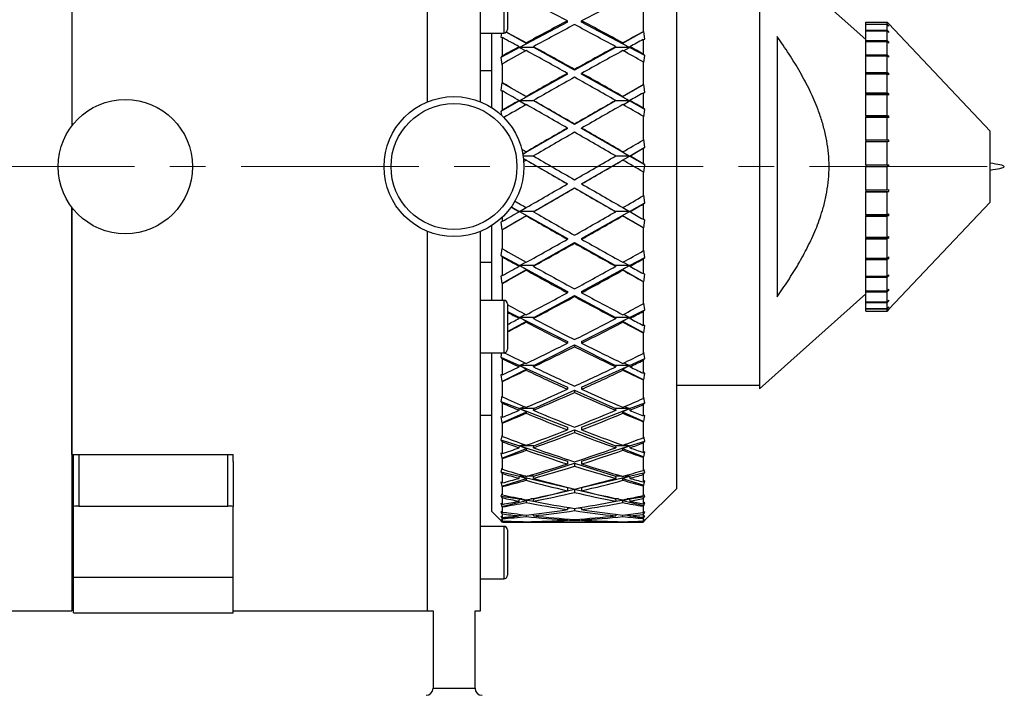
# Model space of a CAD drawing. Header units: inches. Extents: x 1.4 to 20.3, y 0.5 to 16.7.
# Tile 16 of 17: x 17.6 to 20.3, y 7.2 to 9.1. Entities that reach past the tile are written whole.
import ezdxf

# ---------------------------------------------------------------- set-up
doc = ezdxf.new("R2010")
doc.units = ezdxf.units.IN
doc.header["$MEASUREMENT"] = 0
doc.linetypes.add('CENTERX2', pattern=[0.8, 0.5, -0.1, 0.1, -0.1])

msp = doc.modelspace()

# ---------------------------------------------------------------- linework, layer by layer
at = {"color": 7, "linetype": 'Continuous', "lineweight": 25}
for p, q in [((17.7151, 9.9451), (17.7151, 8.81)), ((18.7151, 8.8771), (18.7151, 9.9451)), ((18.8651, 8.8771), (18.8651, 9.9451)), ((19.4161, 9.6013), (19.4161, 7.7888)), ((19.9493, 9.0526), (19.6493, 9.3199)), ((19.6493, 9.3199), (19.6493, 8.0703)), ((18.9305, 9.2182), (18.9305, 9.071)), ((18.9403, 9.2084), (18.9403, 9.0808)), ((19.3224, 9.1357), (19.3224, 9.0742)), ((19.1093, 9.1011), (18.9743, 9.0301)), ((19.1093, 9.1011), (19.1093, 9.1052)), ((19.1493, 9.1011), (19.1493, 9.1052)), ((19.2842, 9.0301), (19.1493, 9.1011)), ((19.9493, 9.1016), (20.0093, 9.1016)), ((19.9493, 9.0962), (19.9493, 9.1016)), ((19.9493, 9.0962), (20.0093, 9.0962)), ((19.9493, 9.0954), (19.9493, 9.0962)), ((19.9493, 9.0954), (20.0093, 9.0954)), ((19.9493, 9.0787), (19.9493, 9.0954)), ((20.0093, 9.0962), (20.0093, 9.1016)), ((20.014, 9.0966), (20.0093, 9.1016)), ((20.0093, 9.0962), (20.014, 9.0913)), ((20.0093, 9.0787), (20.0093, 9.0954)), ((20.014, 9.0905), (20.0093, 9.0954)), ((20.014, 9.0913), (20.0132, 9.0913)), ((20.2993, 8.7951), (20.014, 9.0966)), ((20.014, 9.0905), (20.014, 9.0913)), ((18.8651, 9.071), (18.9305, 9.071)), ((18.8961, 8.8609), (18.8961, 9.071)), ((18.9235, 9.071), (18.922, 9.0592)), ((18.9942, 9.0413), (18.9368, 9.0732)), ((19.3246, 9.0748), (19.2643, 9.0413)), ((19.3246, 9.0748), (19.3224, 9.0742)), ((19.3271, 9.0539), (19.3246, 9.0748)), ((19.6993, 9.0614), (19.6993, 8.3288)), ((19.9493, 9.0787), (20.0093, 9.0787)), ((19.9493, 9.0771), (19.9493, 9.0787)), ((19.9493, 9.0771), (20.0093, 9.0771)), ((19.9493, 9.0496), (19.9493, 9.0771)), ((20.0093, 9.0787), (20.014, 9.0741)), ((20.0093, 9.0496), (20.0093, 9.0771)), ((20.014, 9.0724), (20.0093, 9.0771)), ((20.014, 9.0741), (20.0123, 9.0741)), ((20.014, 9.0724), (20.014, 9.0741)), ((18.922, 9.0592), (18.9261, 9.058)), ((18.9261, 9.058), (18.9261, 9.0065)), ((18.9734, 9.0324), (18.9743, 9.0301)), ((18.9743, 9.0301), (18.9942, 9.0413)), ((18.9942, 9.0413), (18.9934, 9.0433)), ((19.0134, 9.0324), (19.0143, 9.0301)), ((19.2442, 9.0301), (19.2452, 9.0324)), ((19.2652, 9.0433), (19.2643, 9.0413)), ((19.2643, 9.0413), (19.2842, 9.0301)), ((19.2842, 9.0301), (19.2852, 9.0324)), ((19.3224, 9.0526), (19.3271, 9.0539)), ((19.3224, 9.0526), (19.3224, 9.012)), ((19.9493, 9.0496), (20.0093, 9.0496)), ((19.9493, 9.0471), (19.9493, 9.0496)), ((19.9493, 9.0471), (20.0093, 9.0471)), ((19.9493, 9.0097), (19.9493, 9.0471)), ((20.0093, 9.0496), (20.014, 9.0453)), ((20.0093, 9.0097), (20.0093, 9.0471)), ((20.014, 9.0428), (20.0093, 9.0471)), ((20.014, 9.0453), (20.0113, 9.0453)), ((20.014, 9.0428), (20.014, 9.0453)), ((18.9743, 9.0301), (18.922, 9.0025)), ((18.9261, 9.0065), (18.922, 9.0025)), ((19.0143, 9.0301), (18.9743, 9.0301)), ((18.9743, 9.0301), (18.9919, 9.0207)), ((19.1293, 8.966), (19.0143, 9.0301)), ((19.2442, 9.0301), (19.1293, 8.966)), ((19.2842, 9.0301), (19.2442, 9.0301)), ((19.2666, 9.0207), (19.2842, 9.0301)), ((19.3271, 9.0075), (19.2842, 9.0301)), ((19.3271, 9.0075), (19.3224, 9.012)), ((19.3246, 8.9877), (19.3271, 9.0075)), ((19.9493, 9.0097), (20.0093, 9.0097)), ((19.9493, 9.0065), (19.9493, 9.0097)), ((19.9493, 9.0065), (20.0093, 9.0065)), ((19.9493, 8.9602), (19.9493, 9.0065)), ((20.0093, 9.0097), (20.014, 9.0059)), ((20.0093, 8.9602), (20.0093, 9.0065)), ((20.014, 9.0026), (20.0093, 9.0065)), ((20.014, 9.0059), (20.01, 9.0059)), ((20.014, 9.0026), (20.014, 9.0059)), ((18.922, 9.0025), (18.9246, 8.9828)), ((18.9246, 8.9828), (18.9261, 8.9843)), ((18.9261, 8.9843), (18.9261, 8.9305)), ((19.3224, 8.9899), (19.3224, 8.9248)), ((19.3224, 8.9899), (19.3246, 8.9877)), ((18.8961, 8.9643), (18.8651, 8.9643)), ((19.1093, 8.9549), (18.9743, 8.8797)), ((19.1093, 8.9549), (19.1093, 8.9575)), ((19.1293, 8.966), (19.1293, 8.9686)), ((19.1493, 8.9549), (19.1493, 8.9575)), ((19.2842, 8.8797), (19.1493, 8.9549)), ((19.9493, 8.9602), (20.0093, 8.9602)), ((19.9493, 8.957), (19.9493, 8.9602)), ((20.014, 8.957), (19.9493, 8.957)), ((19.9493, 8.957), (19.9493, 8.9564)), ((19.9493, 8.9564), (20.0093, 8.9564)), ((19.9493, 8.9026), (19.9493, 8.9564)), ((20.0093, 8.9602), (20.014, 8.957)), ((20.0093, 8.9026), (20.0093, 8.9564)), ((20.014, 8.9532), (20.0093, 8.9564)), ((20.014, 8.9532), (20.014, 8.957)), ((18.9246, 8.9312), (18.922, 8.9097)), ((18.9261, 8.9305), (18.9246, 8.9312)), ((18.9942, 8.8912), (18.9246, 8.9312)), ((19.3246, 8.9258), (19.2643, 8.8912)), ((19.3246, 8.9258), (19.3224, 8.9248)), ((19.3271, 8.9043), (19.3246, 8.9258)), ((18.922, 8.9097), (18.9261, 8.9078)), ((18.9261, 8.9078), (18.9261, 8.854)), ((19.3224, 8.9021), (19.3271, 8.9043)), ((19.3224, 8.9021), (19.3224, 8.8597)), ((19.9493, 8.9026), (20.0093, 8.9026)), ((19.9493, 8.9002), (19.9493, 8.9026)), ((20.014, 8.9002), (19.9493, 8.9002)), ((19.9493, 8.9002), (19.9493, 8.8983)), ((19.9493, 8.8983), (20.0093, 8.8983)), ((19.9493, 8.8388), (19.9493, 8.8983)), ((20.0093, 8.9026), (20.014, 8.9002)), ((20.0093, 8.8388), (20.0093, 8.8983)), ((20.014, 8.8958), (20.0093, 8.8983)), ((20.014, 8.8958), (20.014, 8.9002)), ((18.9743, 8.8797), (18.922, 8.8506)), ((18.9734, 8.881), (18.9743, 8.8797)), ((18.9743, 8.8797), (18.9942, 8.8912)), ((19.0143, 8.8797), (18.9743, 8.8797)), ((18.9743, 8.8797), (18.9928, 8.8693)), ((18.9942, 8.8912), (18.9934, 8.8923)), ((19.0134, 8.881), (19.0143, 8.8797)), ((19.1293, 8.8137), (19.0143, 8.8797)), ((19.2442, 8.8797), (19.1293, 8.8137)), ((19.2442, 8.8797), (19.2452, 8.881)), ((19.2842, 8.8797), (19.2442, 8.8797)), ((19.2652, 8.8923), (19.2643, 8.8912)), ((19.2643, 8.8912), (19.2842, 8.8797)), ((19.2657, 8.8693), (19.2842, 8.8797)), ((19.2842, 8.8797), (19.2852, 8.881)), ((19.3271, 8.8558), (19.2842, 8.8797)), ((18.9261, 8.854), (18.922, 8.8506)), ((18.922, 8.8506), (18.9235, 8.8389)), ((19.3271, 8.8558), (19.3224, 8.8597)), ((19.3246, 8.8349), (19.3271, 8.8558)), ((19.9493, 8.8388), (20.0093, 8.8388)), ((19.9493, 8.8371), (19.9493, 8.8388)), ((20.0093, 8.8388), (20.014, 8.8371)), ((19.1293, 8.8137), (19.1293, 8.8148)), ((19.3224, 8.8368), (19.3224, 8.7697)), ((19.3224, 8.8368), (19.3246, 8.8349)), ((20.014, 8.8371), (19.9493, 8.8371)), ((19.9493, 8.8371), (19.9493, 8.8341)), ((19.9493, 8.8341), (20.0093, 8.8341)), ((19.9493, 8.7706), (19.9493, 8.8341)), ((20.014, 8.8324), (20.0093, 8.8341)), ((20.0093, 8.7706), (20.0093, 8.8341)), ((20.014, 8.8324), (20.014, 8.8371)), ((19.1093, 8.8022), (18.9838, 8.7302)), ((19.1093, 8.8022), (19.1093, 8.8033)), ((19.1493, 8.8022), (19.1493, 8.8033)), ((19.2842, 8.7248), (19.1493, 8.8022)), ((20.2993, 8.5951), (20.2993, 8.7951)), ((19.3246, 8.7711), (19.3224, 8.7697)), ((19.3271, 8.7495), (19.3246, 8.7711)), ((19.9493, 8.7706), (20.0093, 8.7706)), ((19.9493, 8.7697), (19.9493, 8.7706)), ((20.014, 8.7697), (19.9493, 8.7697)), ((19.9493, 8.7697), (19.9493, 8.7657)), ((19.9493, 8.7657), (20.0093, 8.7657)), ((19.9493, 8.7001), (19.9493, 8.7657)), ((20.0093, 8.7706), (20.014, 8.7697)), ((20.0093, 8.7001), (20.0093, 8.7657)), ((20.014, 8.7648), (20.0093, 8.7657)), ((20.014, 8.7648), (20.014, 8.7697)), ((18.9838, 8.7303), (18.9942, 8.7364)), ((18.9942, 8.7364), (18.9934, 8.7366)), ((19.2652, 8.7366), (19.2643, 8.7364)), ((19.2643, 8.7364), (19.2842, 8.7248)), ((19.2842, 8.7248), (19.3271, 8.7495)), ((19.3224, 8.7465), (19.3271, 8.7495)), ((19.3224, 8.7465), (19.3224, 8.7034)), ((19.0137, 8.7248), (18.9847, 8.7248)), ((18.9856, 8.7183), (19.1093, 8.6469)), ((18.9856, 8.7182), (18.9942, 8.7132)), ((18.9942, 8.7132), (18.9934, 8.7134)), ((19.1493, 8.6469), (19.2842, 8.7248)), ((19.2842, 8.7248), (19.2448, 8.7248)), ((19.2643, 8.7132), (19.2842, 8.7248)), ((19.2652, 8.7134), (19.2643, 8.7132)), ((19.2842, 8.7248), (19.2852, 8.725)), ((19.3271, 8.7002), (19.2842, 8.7248)), ((19.3271, 8.7002), (19.3224, 8.7034)), ((19.3246, 8.6786), (19.3271, 8.7002)), ((19.9493, 8.7001), (20.0093, 8.7001)), ((19.9493, 8.7001), (19.9493, 8.6951)), ((20.0093, 8.7001), (20.014, 8.7001)), ((19.3224, 8.6802), (19.3224, 8.6128)), ((19.3224, 8.6802), (19.3246, 8.6786)), ((19.9493, 8.6294), (19.9493, 8.6951)), ((19.9493, 8.6951), (20.0093, 8.6951)), ((20.0093, 8.6294), (20.0093, 8.6951)), ((20.014, 8.6951), (20.0093, 8.6951)), ((19.1093, 8.6469), (19.1093, 8.6465)), ((19.1493, 8.6469), (19.1493, 8.6465)), ((19.0143, 8.5691), (19.1293, 8.6354)), ((19.1293, 8.6354), (19.2442, 8.5691)), ((19.1293, 8.6354), (19.1293, 8.6349)), ((19.9493, 8.6294), (20.0093, 8.6294)), ((19.9493, 8.6294), (19.9493, 8.6254)), ((19.9493, 8.6254), (20.014, 8.6254)), ((19.9493, 8.6245), (19.9493, 8.6254)), ((19.9493, 8.6245), (20.0093, 8.6245)), ((19.9493, 8.5608), (19.9493, 8.6245)), ((20.0093, 8.6294), (20.014, 8.6303)), ((20.014, 8.6254), (20.0093, 8.6245)), ((20.0093, 8.5608), (20.0093, 8.6245)), ((20.014, 8.6254), (20.014, 8.6303)), ((19.2842, 8.5691), (19.3271, 8.5934)), ((19.3246, 8.6146), (19.3224, 8.6128)), ((19.3224, 8.5897), (19.3271, 8.5934)), ((19.3224, 8.5897), (19.3224, 8.5469)), ((19.3271, 8.5934), (19.3246, 8.6146)), ((20.014, 8.2936), (20.2993, 8.5951)), ((17.7151, 8.5801), (17.7151, 7.4451)), ((17.7151, 7.885), (17.7151, 8.5801)), ((18.9514, 8.5821), (18.9743, 8.5691)), ((18.9734, 8.5682), (18.9743, 8.5691)), ((18.9743, 8.5691), (18.9931, 8.5799)), ((19.0143, 8.5691), (18.9743, 8.5691)), ((18.9743, 8.5691), (18.9942, 8.5575)), ((18.9743, 8.5691), (19.1093, 8.4929)), ((19.0134, 8.5682), (19.0143, 8.5691)), ((19.1493, 8.4929), (19.2842, 8.5691)), ((19.2842, 8.5691), (19.2442, 8.5691)), ((19.2442, 8.5691), (19.2452, 8.5682)), ((19.2643, 8.5575), (19.2842, 8.5691)), ((19.2654, 8.5799), (19.2842, 8.5691)), ((19.2842, 8.5691), (19.2852, 8.5682)), ((20.0093, 8.5608), (20.014, 8.5625)), ((20.014, 8.5578), (20.014, 8.5625)), ((18.9261, 8.5411), (18.922, 8.539)), ((18.922, 8.539), (18.9246, 8.5174)), ((18.9246, 8.5174), (18.9942, 8.5575)), ((18.9261, 8.5528), (18.9261, 8.5411)), ((18.9942, 8.5575), (18.9934, 8.5568)), ((19.2652, 8.5568), (19.2643, 8.5575)), ((19.2643, 8.5575), (19.3246, 8.5228)), ((19.3271, 8.5444), (19.3224, 8.5469)), ((19.3246, 8.5228), (19.3271, 8.5444)), ((19.9493, 8.5608), (20.0093, 8.5608)), ((19.9493, 8.5608), (19.9493, 8.5578)), ((19.9493, 8.5578), (20.014, 8.5578)), ((19.9493, 8.556), (19.9493, 8.5578)), ((19.9493, 8.556), (20.0093, 8.556)), ((19.9493, 8.4962), (19.9493, 8.556)), ((20.014, 8.5578), (20.0093, 8.556)), ((20.0093, 8.4962), (20.0093, 8.556)), ((18.7151, 7.4451), (18.7151, 8.5131)), ((18.8651, 7.4451), (18.8651, 8.5131)), ((18.8961, 8.3187), (18.8961, 8.5292)), ((18.9246, 8.5174), (18.9261, 8.5182)), ((18.9261, 8.5182), (18.9261, 8.4636)), ((19.3224, 8.5239), (19.3224, 8.4579)), ((19.3224, 8.5239), (19.3246, 8.5228)), ((19.0143, 8.4166), (19.1293, 8.4816)), ((19.1093, 8.4929), (19.1093, 8.4908)), ((19.1293, 8.4816), (19.2442, 8.4166)), ((19.1293, 8.4816), (19.1293, 8.4795)), ((19.1493, 8.4929), (19.1493, 8.4908)), ((19.9493, 8.4962), (20.0093, 8.4962)), ((19.9493, 8.4962), (19.9493, 8.4943)), ((19.9493, 8.4943), (20.014, 8.4943)), ((19.9493, 8.4918), (19.9493, 8.4943)), ((19.9493, 8.4918), (20.0093, 8.4918)), ((19.9493, 8.4376), (19.9493, 8.4918)), ((20.0093, 8.4962), (20.014, 8.4987)), ((20.014, 8.4943), (20.0093, 8.4918)), ((20.0093, 8.4376), (20.0093, 8.4918)), ((20.014, 8.4943), (20.014, 8.4987)), ((18.9246, 8.465), (18.922, 8.4448)), ((18.9261, 8.4636), (18.9246, 8.465)), ((19.3246, 8.46), (19.3224, 8.4579)), ((19.3271, 8.4397), (19.3246, 8.46)), ((18.8651, 8.4258), (18.8961, 8.4258)), ((18.922, 8.4448), (18.9261, 8.441)), ((18.922, 8.4448), (18.9743, 8.4166)), ((18.9261, 8.441), (18.9261, 8.3885)), ((18.9743, 8.4166), (18.9923, 8.4264)), ((19.2663, 8.4264), (19.2842, 8.4166)), ((19.2842, 8.4166), (19.3271, 8.4397)), ((19.3224, 8.4354), (19.3271, 8.4397)), ((19.3224, 8.4354), (19.3224, 8.394)), ((19.9493, 8.4376), (20.0093, 8.4376)), ((19.9493, 8.4376), (19.9493, 8.437)), ((19.9493, 8.437), (20.014, 8.437)), ((19.9493, 8.4338), (19.9493, 8.437)), ((19.9493, 8.4338), (20.0093, 8.4338)), ((19.9493, 8.3869), (19.9493, 8.4338)), ((20.0093, 8.4376), (20.014, 8.4408)), ((20.014, 8.437), (20.0093, 8.4338)), ((20.0093, 8.3869), (20.0093, 8.4338)), ((20.014, 8.437), (20.014, 8.4408)), ((18.9246, 8.3659), (18.9942, 8.4052)), ((18.9734, 8.4146), (18.9743, 8.4166)), ((19.0143, 8.4166), (18.9743, 8.4166)), ((18.9743, 8.4166), (18.9942, 8.4052)), ((18.9743, 8.4166), (19.1093, 8.3437)), ((18.9942, 8.4052), (18.9934, 8.4035)), ((19.0134, 8.4146), (19.0143, 8.4166)), ((19.1493, 8.3437), (19.2842, 8.4166)), ((19.2842, 8.4166), (19.2442, 8.4166)), ((19.2442, 8.4166), (19.2452, 8.4146)), ((19.2643, 8.4052), (19.2842, 8.4166)), ((19.2652, 8.4035), (19.2643, 8.4052)), ((19.2643, 8.4052), (19.3246, 8.3711)), ((19.2842, 8.4166), (19.2852, 8.4146)), ((18.9261, 8.3885), (18.922, 8.387)), ((18.922, 8.387), (18.9246, 8.3659)), ((19.3271, 8.3924), (19.3224, 8.394)), ((19.3224, 8.3719), (19.3224, 8.3089)), ((19.3224, 8.3719), (19.3246, 8.3711)), ((19.3246, 8.3711), (19.3271, 8.3924)), ((19.9493, 8.3869), (20.0093, 8.3869)), ((19.9493, 8.3837), (19.9493, 8.3869)), ((19.9493, 8.3837), (20.0093, 8.3837)), ((19.9493, 8.3456), (19.9493, 8.3837)), ((20.0093, 8.3869), (20.014, 8.3907)), ((20.014, 8.3875), (20.0093, 8.3837)), ((20.0093, 8.3456), (20.0093, 8.3837)), ((20.01, 8.3875), (20.014, 8.3875)), ((20.014, 8.3875), (20.014, 8.3907)), ((18.9246, 8.3659), (18.9261, 8.3664)), ((18.9261, 8.3664), (18.9261, 8.3187)), ((19.1093, 8.3437), (19.1093, 8.3402)), ((19.1493, 8.3437), (19.1493, 8.3402)), ((19.9493, 8.3456), (20.0093, 8.3456)), ((19.9493, 8.343), (19.9493, 8.3456)), ((19.9493, 8.343), (20.0093, 8.343)), ((19.9493, 8.3148), (19.9493, 8.343)), ((20.0093, 8.3456), (20.014, 8.3499)), ((20.014, 8.3474), (20.0093, 8.343)), ((20.0093, 8.3148), (20.0093, 8.343)), ((20.0112, 8.3474), (20.014, 8.3474)), ((20.014, 8.3474), (20.014, 8.3499)), ((18.9305, 8.3187), (18.8651, 8.3187)), ((18.9305, 8.3187), (18.9305, 8.1715)), ((19.0143, 8.2709), (19.1293, 8.3329)), ((19.1293, 8.3329), (19.2442, 8.2709)), ((19.1293, 8.3329), (19.1293, 8.3294)), ((19.6493, 8.0703), (19.9493, 8.3376)), ((19.9493, 8.3148), (20.0093, 8.3148)), ((19.9493, 8.3131), (19.9493, 8.3148)), ((19.9493, 8.3131), (20.0093, 8.3131)), ((19.9493, 8.2956), (19.9493, 8.3131)), ((20.0093, 8.3148), (20.014, 8.3195)), ((20.014, 8.3178), (20.0093, 8.3131)), ((20.0093, 8.2956), (20.0093, 8.3131)), ((20.0123, 8.3178), (20.014, 8.3178)), ((20.014, 8.3178), (20.014, 8.3195)), ((18.9403, 8.3089), (18.9403, 8.1813)), ((18.9403, 8.2879), (18.9743, 8.2709)), ((19.2842, 8.2709), (19.3271, 8.2924)), ((19.3246, 8.3112), (19.3224, 8.3089)), ((19.3224, 8.2875), (19.3271, 8.2924)), ((19.3224, 8.2875), (19.3224, 8.2485)), ((19.3271, 8.2924), (19.3246, 8.3112)), ((19.9493, 8.2956), (20.0093, 8.2956)), ((19.9493, 8.2948), (19.9493, 8.2956)), ((19.9493, 8.2948), (20.0093, 8.2948)), ((19.9493, 8.2886), (19.9493, 8.2948)), ((19.9493, 8.2886), (20.0093, 8.2886)), ((19.9493, 8.2886), (20.0093, 8.2886)), ((19.9493, 8.2886), (19.9493, 8.2886)), ((20.0093, 8.2956), (20.014, 8.3005)), ((20.014, 8.2997), (20.0093, 8.2948)), ((20.0093, 8.2886), (20.0093, 8.2948)), ((20.014, 8.2936), (20.0093, 8.2886)), ((20.0093, 8.2886), (20.014, 8.2936)), ((20.0131, 8.2997), (20.014, 8.2997)), ((20.014, 8.2997), (20.014, 8.3005)), ((18.9403, 8.231), (18.9942, 8.26)), ((18.9734, 8.2679), (18.9743, 8.2709)), ((18.9743, 8.2709), (18.9913, 8.2795)), ((19.0143, 8.2709), (18.9743, 8.2709)), ((18.9743, 8.2709), (18.9942, 8.26)), ((18.9743, 8.2709), (19.1093, 8.2033)), ((18.9942, 8.26), (18.9934, 8.2575)), ((19.0134, 8.2679), (19.0143, 8.2709)), ((19.1493, 8.2033), (19.2842, 8.2709)), ((19.2842, 8.2709), (19.2442, 8.2709)), ((19.2442, 8.2709), (19.2452, 8.2679)), ((19.2643, 8.26), (19.2842, 8.2709)), ((19.2652, 8.2575), (19.2643, 8.26)), ((19.2643, 8.26), (19.3246, 8.2275)), ((19.2672, 8.2795), (19.2842, 8.2709)), ((19.2842, 8.2709), (19.2852, 8.2679)), ((19.3271, 8.2478), (19.3224, 8.2485)), ((19.3246, 8.2275), (19.3271, 8.2478)), ((19.1093, 8.2033), (19.1093, 8.1983)), ((19.1493, 8.2033), (19.1493, 8.1983)), ((19.3224, 8.2278), (19.3224, 8.1693)), ((19.3224, 8.2278), (19.3246, 8.2275)), ((19.0143, 8.1357), (19.1293, 8.1933)), ((19.1293, 8.1933), (19.2442, 8.1357)), ((19.1293, 8.1933), (19.1293, 8.1883)), ((18.8651, 8.1715), (18.9305, 8.1715)), ((18.8961, 7.7251), (18.8961, 8.1715)), ((18.924, 8.1719), (18.922, 8.1592)), ((18.922, 8.1592), (18.9261, 8.1546)), ((18.922, 8.1592), (18.9743, 8.1357)), ((18.9261, 8.1546), (18.9261, 8.1093)), ((19.2842, 8.1357), (19.3271, 8.1549)), ((19.3246, 8.1718), (19.3224, 8.1693)), ((19.3224, 8.1497), (19.3271, 8.1549)), ((19.3224, 8.1497), (19.3224, 8.114)), ((19.3271, 8.1549), (19.3246, 8.1718)), ((18.9246, 8.0907), (18.9942, 8.1256)), ((18.9734, 8.1317), (18.9743, 8.1357)), ((18.9743, 8.1357), (18.9902, 8.1429)), ((19.0143, 8.1357), (18.9743, 8.1357)), ((18.9743, 8.1357), (18.9942, 8.1256)), ((18.9743, 8.1357), (19.1093, 8.0749)), ((18.9942, 8.1256), (18.9934, 8.1222)), ((19.0134, 8.1317), (19.0143, 8.1357)), ((19.1493, 8.0749), (19.2842, 8.1357)), ((19.2842, 8.1357), (19.2442, 8.1357)), ((19.2442, 8.1357), (19.2452, 8.1317)), ((19.2643, 8.1256), (19.2842, 8.1357)), ((19.2652, 8.1222), (19.2643, 8.1256)), ((19.2643, 8.1256), (19.3246, 8.0954)), ((19.2683, 8.1429), (19.2842, 8.1357)), ((19.2842, 8.1357), (19.2852, 8.1317)), ((18.9261, 8.1093), (18.922, 8.1095)), ((18.922, 8.1095), (18.9246, 8.0907)), ((18.9246, 8.0907), (18.9261, 8.0906)), ((18.9261, 8.0906), (18.9261, 8.0472)), ((19.3271, 8.1142), (19.3224, 8.114)), ((19.3224, 8.0953), (19.3246, 8.0954)), ((19.3224, 8.0953), (19.3224, 8.0427)), ((19.3246, 8.0954), (19.3271, 8.1142)), ((19.0143, 8.0142), (19.1293, 8.0659)), ((19.1093, 8.0749), (19.1093, 8.0687)), ((19.1293, 8.0659), (19.2442, 8.0142)), ((19.1293, 8.0659), (19.1293, 8.0597)), ((19.1493, 8.0749), (19.1493, 8.0687)), ((19.4161, 8.0801), (19.6493, 8.0801)), ((18.9246, 8.049), (18.922, 8.0345)), ((18.9261, 8.0472), (18.9246, 8.049)), ((19.3246, 8.0454), (19.3224, 8.0427)), ((19.3271, 8.0308), (19.3246, 8.0454)), ((18.922, 8.0345), (18.9261, 8.0296)), ((18.922, 8.0345), (18.9743, 8.0142)), ((18.9261, 8.0296), (18.9261, 7.9898)), ((18.9734, 8.0094), (18.9743, 8.0142)), ((18.9743, 8.0142), (18.9888, 8.0199)), ((19.0143, 8.0142), (18.9743, 8.0142)), ((18.9743, 8.0142), (19.1093, 7.9618)), ((18.9743, 8.0142), (18.9942, 8.0051)), ((19.0134, 8.0094), (19.0143, 8.0142)), ((19.1493, 7.9618), (19.2842, 8.0142)), ((19.2842, 8.0142), (19.2442, 8.0142)), ((19.2442, 8.0142), (19.2452, 8.0094)), ((19.2643, 8.0051), (19.2842, 8.0142)), ((19.2698, 8.0199), (19.2842, 8.0142)), ((19.2842, 8.0142), (19.3271, 8.0308)), ((19.2842, 8.0142), (19.2852, 8.0094)), ((19.3224, 8.0253), (19.3271, 8.0308)), ((19.3224, 8.0253), (19.3224, 7.9939)), ((18.8961, 7.9951), (18.8651, 7.9951)), ((18.9261, 7.9898), (18.922, 7.9907)), ((18.922, 7.9907), (18.9246, 7.9738)), ((18.9246, 7.9738), (18.9942, 8.0051)), ((18.9942, 8.0051), (18.9934, 8.001)), ((19.2643, 8.0051), (19.3246, 7.978)), ((19.2652, 8.001), (19.2643, 8.0051)), ((19.3271, 7.9949), (19.3224, 7.9939)), ((19.3246, 7.978), (19.3271, 7.9949)), ((18.9246, 7.9738), (18.9261, 7.9735)), ((18.9261, 7.9735), (18.9261, 7.936)), ((19.0143, 7.9095), (19.1293, 7.9541)), ((19.1093, 7.9618), (19.1093, 7.9544)), ((19.1293, 7.9541), (19.2442, 7.9095)), ((19.1293, 7.9541), (19.1293, 7.9467)), ((19.1493, 7.9618), (19.1493, 7.9544)), ((19.3224, 7.9775), (19.3246, 7.978)), ((19.3224, 7.9775), (19.3224, 7.9322)), ((18.9246, 7.9379), (18.922, 7.926)), ((18.922, 7.926), (18.9261, 7.921)), ((18.922, 7.926), (18.9743, 7.9095)), ((18.9261, 7.936), (18.9246, 7.9379)), ((19.3246, 7.9349), (19.3224, 7.9322)), ((19.3271, 7.923), (19.3246, 7.9349)), ((18.9246, 7.8747), (18.9942, 7.9017)), ((18.9261, 7.921), (18.9261, 7.8875)), ((18.9734, 7.904), (18.9743, 7.9095)), ((18.9743, 7.9095), (18.9868, 7.9135)), ((19.0143, 7.9095), (18.9743, 7.9095)), ((18.9743, 7.9095), (19.1093, 7.8668)), ((18.9743, 7.9095), (18.9942, 7.9017)), ((18.9942, 7.9017), (18.9934, 7.897)), ((19.0134, 7.904), (19.0143, 7.9095)), ((19.1493, 7.8668), (19.2842, 7.9095)), ((19.2842, 7.9095), (19.2442, 7.9095)), ((19.2442, 7.9095), (19.2452, 7.904)), ((19.2643, 7.9017), (19.2842, 7.9095)), ((19.2643, 7.9017), (19.3246, 7.8783)), ((19.2652, 7.897), (19.2643, 7.9017)), ((19.2717, 7.9135), (19.2842, 7.9095)), ((19.2842, 7.9095), (19.3271, 7.923)), ((19.2842, 7.9095), (19.2852, 7.904)), ((19.3224, 7.9174), (19.3271, 7.923)), ((19.3224, 7.9174), (19.3224, 7.891)), ((17.7151, 7.885), (18.1691, 7.885)), ((17.7191, 7.7389), (17.7191, 7.885)), ((17.7341, 7.885), (17.7341, 7.7401)), ((18.1541, 7.7401), (18.1541, 7.885)), ((18.1691, 7.8655), (18.1691, 7.885)), ((18.9261, 7.8875), (18.922, 7.8892)), ((18.922, 7.8892), (18.9246, 7.8747)), ((18.9246, 7.8747), (18.9261, 7.874)), ((18.9261, 7.874), (18.9261, 7.8435)), ((19.3271, 7.8929), (19.3224, 7.891)), ((19.3224, 7.8774), (19.3246, 7.8783)), ((19.3224, 7.8774), (19.3224, 7.8405)), ((19.3246, 7.8783), (19.3271, 7.8929)), ((18.1691, 7.8655), (18.1691, 7.7389)), ((18.9246, 7.8454), (18.922, 7.8365)), ((18.9261, 7.8435), (18.9246, 7.8454)), ((19.0143, 7.8241), (19.1293, 7.8605)), ((19.1093, 7.8668), (19.1093, 7.8584)), ((19.1293, 7.8605), (19.2442, 7.8241)), ((19.1293, 7.8605), (19.1293, 7.8522)), ((19.1493, 7.8668), (19.1493, 7.8584)), ((19.3246, 7.8432), (19.3224, 7.8405)), ((19.3271, 7.8343), (19.3246, 7.8432)), ((18.922, 7.8365), (18.9261, 7.8315)), ((18.922, 7.8365), (18.9743, 7.8241)), ((18.9246, 7.7958), (18.9942, 7.8178)), ((18.9261, 7.8315), (18.9261, 7.8052)), ((18.9734, 7.818), (18.9743, 7.8241)), ((18.9743, 7.8241), (18.9838, 7.8264)), ((18.9918, 7.8241), (18.9743, 7.8241)), ((18.9743, 7.8241), (19.1093, 7.7922)), ((18.9743, 7.8241), (18.9942, 7.8178)), ((18.9942, 7.8178), (18.9934, 7.8125)), ((19.0143, 7.8241), (18.995, 7.8241)), ((19.0134, 7.818), (19.0143, 7.8241)), ((19.1493, 7.7922), (19.2842, 7.8241)), ((19.2635, 7.8241), (19.2442, 7.8241)), ((19.2442, 7.8241), (19.2452, 7.818)), ((19.2643, 7.8178), (19.2842, 7.8241)), ((19.2643, 7.8178), (19.3246, 7.7987)), ((19.2652, 7.8125), (19.2643, 7.8178)), ((19.2842, 7.8241), (19.2668, 7.8241)), ((19.2747, 7.8264), (19.2842, 7.8241)), ((19.2842, 7.8241), (19.3271, 7.8343)), ((19.2842, 7.8241), (19.2852, 7.818)), ((19.3224, 7.8286), (19.3271, 7.8343)), ((19.3224, 7.8286), (19.3224, 7.8079)), ((18.9261, 7.8052), (18.922, 7.8076)), ((18.922, 7.8076), (18.9246, 7.7958)), ((18.9246, 7.7958), (18.9261, 7.7948)), ((18.9261, 7.7948), (18.9261, 7.772)), ((19.0143, 7.7602), (19.1293, 7.7874)), ((19.1093, 7.7922), (19.1093, 7.7831)), ((19.1293, 7.7874), (19.2442, 7.7602)), ((19.1293, 7.7874), (19.1293, 7.7784)), ((19.1493, 7.7922), (19.1493, 7.7831)), ((19.3271, 7.8106), (19.3224, 7.8079)), ((19.3224, 7.7974), (19.3246, 7.7987)), ((19.3224, 7.7974), (19.3224, 7.7697)), ((19.3246, 7.7987), (19.3271, 7.8106)), ((19.3265, 7.6992), (19.4161, 7.7888)), ((18.9246, 7.7738), (18.922, 7.7681)), ((18.922, 7.7681), (18.9261, 7.7633)), ((18.922, 7.7681), (18.9743, 7.7602)), ((18.9261, 7.772), (18.9246, 7.7738)), ((18.9261, 7.7633), (18.9261, 7.7448)), ((18.9734, 7.7537), (18.9743, 7.7602)), ((18.9743, 7.7602), (18.978, 7.7608)), ((18.9808, 7.7602), (18.9743, 7.7602)), ((18.9743, 7.7602), (19.0135, 7.7543)), ((18.9743, 7.7602), (18.9942, 7.7555)), ((19.0143, 7.7602), (19.006, 7.7602)), ((19.0134, 7.7537), (19.0143, 7.7602)), ((19.2526, 7.7602), (19.2442, 7.7602)), ((19.2442, 7.7602), (19.2452, 7.7537)), ((19.2451, 7.7543), (19.2842, 7.7602)), ((19.2643, 7.7555), (19.2842, 7.7602)), ((19.2842, 7.7602), (19.2777, 7.7602)), ((19.2805, 7.7608), (19.2842, 7.7602)), ((19.2842, 7.7602), (19.3271, 7.7667)), ((19.2842, 7.7602), (19.2852, 7.7537)), ((19.3246, 7.7724), (19.3224, 7.7697)), ((19.3224, 7.7612), (19.3271, 7.7667)), ((19.3224, 7.7612), (19.3224, 7.7466)), ((19.3271, 7.7667), (19.3246, 7.7724)), ((17.7191, 7.5401), (17.7191, 7.7389)), ((17.7341, 7.7401), (18.1541, 7.7401)), ((18.1691, 7.5401), (18.1691, 7.7389)), ((18.9261, 7.7448), (18.922, 7.7478)), ((18.922, 7.7478), (18.9246, 7.739)), ((18.9246, 7.739), (18.9942, 7.7555)), ((18.9246, 7.739), (18.9261, 7.7378)), ((18.9261, 7.7378), (18.9261, 7.7232)), ((18.9942, 7.7555), (18.9934, 7.7498)), ((19.1093, 7.7364), (19.1093, 7.7301)), ((19.1093, 7.7337), (19.1179, 7.735)), ((19.1293, 7.7332), (19.1293, 7.7272)), ((19.1406, 7.735), (19.1493, 7.7337)), ((19.1493, 7.7364), (19.1493, 7.7301)), ((19.2643, 7.7555), (19.3246, 7.7412)), ((19.2652, 7.7498), (19.2643, 7.7555)), ((19.3271, 7.7501), (19.3224, 7.7466)), ((19.3224, 7.7395), (19.3246, 7.7412)), ((19.3224, 7.7395), (19.3224, 7.7218)), ((19.3246, 7.7412), (19.3271, 7.7501)), ((18.8961, 7.7251), (18.9225, 7.6987)), ((18.9246, 7.7249), (18.922, 7.7226)), ((18.922, 7.7226), (18.9261, 7.718)), ((18.922, 7.7226), (18.9377, 7.7216)), ((18.9261, 7.7078), (18.922, 7.7114)), ((18.922, 7.7114), (18.9246, 7.7057)), ((18.9261, 7.7232), (18.9246, 7.7249)), ((18.9246, 7.7057), (18.96, 7.7111)), ((18.9246, 7.7057), (18.9261, 7.7044)), ((18.9261, 7.718), (18.9261, 7.7078)), ((18.9261, 7.7044), (18.9261, 7.6983)), ((18.9734, 7.7125), (18.974, 7.717)), ((18.9735, 7.7131), (18.988, 7.7153)), ((18.994, 7.7148), (18.9934, 7.7104)), ((19.0123, 7.7169), (19.014, 7.7168)), ((19.0134, 7.7125), (19.014, 7.7171)), ((19.1093, 7.7037), (19.1093, 7.7009)), ((19.1493, 7.7037), (19.1493, 7.7009)), ((19.2445, 7.7171), (19.2452, 7.7125)), ((19.2446, 7.7168), (19.2462, 7.7169)), ((19.2652, 7.7104), (19.2645, 7.7148)), ((19.2705, 7.7153), (19.2851, 7.7131)), ((19.2845, 7.717), (19.2852, 7.7125)), ((19.2985, 7.7111), (19.3246, 7.7071)), ((19.3208, 7.7216), (19.3271, 7.722)), ((19.3246, 7.7243), (19.3224, 7.7218)), ((19.3224, 7.7167), (19.3271, 7.722)), ((19.3224, 7.7167), (19.3224, 7.7087)), ((19.3271, 7.7128), (19.3224, 7.7087)), ((19.3224, 7.7052), (19.3246, 7.7071)), ((19.3224, 7.7052), (19.3224, 7.6979)), ((19.3271, 7.722), (19.3246, 7.7243)), ((19.3246, 7.7071), (19.3271, 7.7128)), ((18.9305, 7.683), (18.8651, 7.683)), ((18.9305, 7.6828), (18.8651, 7.6828)), ((18.9246, 7.6999), (18.922, 7.701)), ((18.922, 7.701), (18.9261, 7.6967)), ((18.9261, 7.6951), (18.9225, 7.6987)), ((18.9261, 7.6983), (18.9246, 7.6999)), ((18.9261, 7.6967), (18.9261, 7.6951)), ((18.9305, 7.683), (18.9305, 7.6828)), ((18.9305, 7.6828), (18.9305, 7.6612)), ((18.9618, 7.6951), (19.0251, 7.6951)), ((18.9734, 7.6955), (18.9735, 7.6965)), ((18.9935, 7.6959), (18.9934, 7.6952)), ((19.0134, 7.6955), (19.0135, 7.6965)), ((19.0651, 7.6951), (19.1935, 7.6951)), ((19.1293, 7.7023), (19.1293, 7.6998)), ((19.2335, 7.6951), (19.2967, 7.6951)), ((19.245, 7.6965), (19.2452, 7.6955)), ((19.2652, 7.6952), (19.2651, 7.6959)), ((19.285, 7.6965), (19.2852, 7.6955)), ((19.3224, 7.6964), (19.3271, 7.7013)), ((19.3246, 7.7002), (19.3224, 7.6979)), ((19.3271, 7.6998), (19.3224, 7.6951)), ((19.3224, 7.6964), (19.3224, 7.6951)), ((19.3271, 7.7013), (19.3246, 7.7002)), ((19.3265, 7.6992), (19.3271, 7.6998)), ((18.9305, 7.6612), (18.9305, 7.5355)), ((18.9403, 7.6732), (18.9403, 7.6729)), ((18.9403, 7.6729), (18.9403, 7.6543)), ((18.9403, 7.6543), (18.9403, 7.5454)), ((17.7191, 7.5401), (18.1691, 7.5401)), ((17.7191, 7.4401), (17.7191, 7.5401)), ((18.1691, 7.4401), (18.1691, 7.5401)), ((18.8651, 7.5355), (18.9305, 7.5355)), ((15.7781, 7.4451), (17.7151, 7.4451)), ((17.7191, 7.4401), (18.1691, 7.4401)), ((18.1691, 7.4451), (18.7151, 7.4451)), ((18.7151, 7.4451), (18.7311, 7.4451)), ((18.7311, 7.4451), (18.7311, 7.2274)), ((18.8492, 7.2274), (18.8492, 7.4451)), ((18.8492, 7.4451), (18.8651, 7.4451)), ((18.7311, 7.2274), (18.7449, 7.2274)), ((18.7449, 7.2274), (18.8492, 7.2274))]:
    msp.add_line(p, q, dxfattribs=at)
at = {"color": 7, "linetype": 'CENTERX2', "lineweight": 18}
msp.add_line((20.2908, 8.6951), (14.7973, 8.6951), dxfattribs=at)
at = {"color": 7, "linetype": 'Continuous', "lineweight": 25}
for centre, radius in [((17.8651, 8.6951), 0.189), ((18.7901, 8.6951), 0.1969), ((18.7901, 8.6951), 0.1772)]:
    msp.add_circle(centre, radius, dxfattribs=at)
for centre, radius, start, end in [((18.9305, 9.0808), 0.00984, 270, 0), ((18.9305, 8.3089), 0.00984, 0, 90), ((18.9305, 8.1813), 0.00984, 270, 0), ((17.7341, 7.6401), 0.1, 90, 98.6269), ((18.1541, 7.6401), 0.1, 81.3731, 90), ((18.9305, 7.6732), 0.00984, 0, 90), ((18.9305, 7.6729), 0.00984, 0, 90), ((18.9305, 7.5454), 0.00984, 270, 0), ((18.7114, 7.2274), 0.0197, 270, 0), ((18.8689, 7.2274), 0.0197, 180, 270)]:
    msp.add_arc(centre, radius, start, end, dxfattribs=at)
for centre, major_axis, ratio, start_param, end_param in [((19.1093, 8.6951), (1.7233, -0.9486), 0.183581, 1.671513, 1.73847), ((19.1493, 8.6951), (1.7233, 0.9486), 0.183581, 1.403122, 1.470079), ((19.1093, 8.6951), (1.7233, 0.9486), 0.183581, 1.470079, 1.537036), ((19.1493, 8.6951), (1.7233, 0.9486), 0.183581, 1.481626, 1.548619), ((19.1093, 8.6951), (1.7233, -0.9486), 0.183581, 1.592974, 1.659966), ((19.1493, 8.6951), (1.7233, -0.9486), 0.183581, 1.604557, 1.671513), ((19.1493, 8.6951), (1.7284, -0.98), 0.115137, 1.72611, 1.758706), ((19.1093, 8.6951), (1.7284, 0.98), 0.115137, 1.382245, 1.415482), ((19.1093, 8.6951), (1.7284, -0.98), 0.115137, 1.714527, 1.741913), ((19.1093, 8.6951), (1.7233, 0.9486), 0.183581, 1.548619, 1.576004), ((19.1493, 8.6951), (1.7284, -0.98), 0.115137, 1.647535, 1.714527), ((19.1093, 8.6951), (1.7284, 0.98), 0.115137, 1.427065, 1.494058), ((19.1493, 8.6951), (1.7284, 0.98), 0.115137, 1.405484, 1.427065), ((19.1493, 8.6951), (1.7233, -0.9486), 0.183581, 1.571392, 1.592974), ((19.1493, 8.6951), (1.7233, 0.9486), 0.183581, 1.560202, 1.599259), ((19.1093, 8.6951), (1.7284, -0.98), 0.115137, 1.635987, 1.702944), ((19.1493, 8.6951), (1.7284, 0.98), 0.115137, 1.438648, 1.505605), ((19.1093, 8.6951), (1.7233, -0.9486), 0.183581, 1.548153, 1.581391), ((19.1093, 8.6951), (1.7284, 0.98), 0.115137, 1.505605, 1.572562), ((19.1493, 8.6951), (1.7284, -0.98), 0.115137, 1.569031, 1.635987), ((19.1493, 8.6951), (1.7314, -0.9967), 0.046971, 1.687951, 1.727009), ((19.1493, 8.6951), (1.7284, 0.98), 0.115137, 1.517153, 1.584145), ((19.1093, 8.6951), (1.7284, -0.98), 0.115137, 1.557448, 1.62444), ((19.1093, 8.6951), (1.7314, 0.9967), 0.046971, 1.420404, 1.453641), ((19.1093, 8.6951), (1.7314, -0.9967), 0.046971, 1.676368, 1.703754), ((19.1493, 8.6951), (1.7314, 0.9967), 0.046971, 1.443643, 1.465224), ((19.1093, 8.6951), (1.7284, 0.98), 0.115137, 1.584145, 1.61153), ((19.1493, 8.6951), (1.7284, 0.98), 0.115137, 1.595728, 1.632402), ((19.1093, 8.6951), (1.7314, -0.9967), 0.046971, 1.597829, 1.664785), ((19.1493, 8.6951), (1.7314, -0.9967), 0.046971, 1.609376, 1.676368), ((19.1093, 8.6951), (1.7314, 0.9967), 0.046971, 1.465224, 1.532217), ((19.1493, 8.6951), (1.7314, 0.9967), 0.046971, 1.476807, 1.543764), ((19.1093, 8.6951), (1.7284, -0.98), 0.115137, 1.512627, 1.545865), ((19.1493, 8.6951), (1.7284, -0.98), 0.115137, 1.535866, 1.557448), ((19.1093, 8.6951), (1.7314, 0.9967), 0.046971, 1.543764, 1.610721), ((19.1493, 8.6951), (1.7314, 0.9967), 0.046971, 1.555311, 1.622304), ((19.1093, 8.6951), (1.7314, -0.9967), 0.046971, 1.519289, 1.586281), ((19.1493, 8.6951), (1.7314, -0.9967), 0.046971, 1.530872, 1.597829), ((19.1093, 8.6951), (1.7319, 0.9993), 0.021059, 4.790361, 4.823599), ((19.1493, 8.6951), (1.7319, -0.9993), 0.021059, 4.627159, 4.634417), ((19.1493, 8.6951), (1.7319, 0.9993), 0.021059, 4.778778, 4.800359), ((19.1493, 8.6951), (1.7314, 0.9967), 0.046971, 1.633887, 1.637893), ((19.1093, 8.6951), (1.7319, -0.9993), 0.021059, 4.657583, 4.72454), ((19.1493, 8.6951), (1.7319, -0.9993), 0.021059, 4.646, 4.712992), ((19.1093, 8.6951), (1.7319, 0.9993), 0.021059, 4.711786, 4.778778), ((19.1493, 8.6951), (1.7319, 0.9993), 0.021059, 4.700238, 4.767195), ((19.1093, 8.6951), (1.7314, -0.9967), 0.046971, 1.474468, 1.507706), ((19.1493, 8.6951), (1.7314, -0.9967), 0.046971, 1.497708, 1.519289), ((19.1093, 8.6951), (1.7319, 0.9993), 0.021059, 4.633282, 4.700238), ((19.1493, 8.6951), (1.7319, -0.9993), 0.021059, 4.72454, 4.791496), ((19.1493, 8.6951), (1.7319, 0.9993), 0.021059, 4.621699, 4.688691), ((19.1093, 8.6951), (1.7319, -0.9993), 0.021059, 4.736087, 4.803079), ((19.1493, 8.6951), (1.7298, -0.988), 0.089151, 4.654633, 4.673144), ((19.1093, 8.6951), (1.7298, 0.988), 0.089151, 4.751634, 4.784872), ((19.1493, 8.6951), (1.7298, 0.988), 0.089151, 4.740051, 4.761632), ((19.1093, 8.6951), (1.7319, 0.9993), 0.021059, 4.594313, 4.621699), ((19.1093, 8.6951), (1.7298, -0.988), 0.089151, 4.67162, 4.684727), ((19.1493, 8.6951), (1.7298, -0.988), 0.089151, 4.684727, 4.75172), ((19.1093, 8.6951), (1.7298, 0.988), 0.089151, 4.673058, 4.740051), ((19.1493, 8.6951), (1.7319, -0.9993), 0.021059, 4.803079, 4.824661), ((19.1493, 8.6951), (1.7319, 0.9993), 0.021059, 4.571058, 4.610116), ((19.1093, 8.6951), (1.7298, -0.988), 0.089151, 4.69631, 4.763267), ((19.1493, 8.6951), (1.7298, 0.988), 0.089151, 4.661511, 4.728468), ((19.1093, 8.6951), (1.7319, -0.9993), 0.021059, 4.814662, 4.8479), ((19.1093, 8.6951), (1.7298, 0.988), 0.089151, 4.594554, 4.661511), ((19.1493, 8.6951), (1.7298, 0.988), 0.089151, 4.582971, 4.649964), ((19.1093, 8.6951), (1.7298, -0.988), 0.089151, 4.774814, 4.841807), ((19.1493, 8.6951), (1.7298, -0.988), 0.089151, 4.763267, 4.830224), ((19.1493, 8.6951), (1.7254, -0.9624), 0.15748, 4.670821, 4.709879), ((19.1093, 8.6951), (1.7254, 0.9624), 0.15748, 4.714899, 4.748137), ((19.1093, 8.6951), (1.7254, -0.9624), 0.15748, 4.694076, 4.721462), ((19.1493, 8.6951), (1.7254, 0.9624), 0.15748, 4.703316, 4.724897), ((19.1093, 8.6951), (1.7298, 0.988), 0.089151, 4.555586, 4.582971), ((19.1493, 8.6951), (1.7298, 0.988), 0.089151, 4.532331, 4.571388), ((19.1093, 8.6951), (1.7254, -0.9624), 0.15748, 4.733045, 4.800002), ((19.1493, 8.6951), (1.7254, -0.9624), 0.15748, 4.721462, 4.788454), ((19.1093, 8.6951), (1.7254, 0.9624), 0.15748, 4.636324, 4.703316), ((19.1493, 8.6951), (1.7254, 0.9624), 0.15748, 4.624776, 4.691733), ((19.1093, 8.6951), (1.7298, -0.988), 0.089151, 4.85339, 4.886627), ((19.1493, 8.6951), (1.7298, -0.988), 0.089151, 4.841807, 4.863388), ((19.1093, 8.6951), (1.7254, 0.9624), 0.15748, 4.557819, 4.624776), ((19.1493, 8.6951), (1.7254, -0.9624), 0.15748, 4.800002, 4.866958), ((19.1493, 8.6951), (1.7254, 0.9624), 0.15748, 4.546236, 4.613229), ((19.1093, 8.6951), (1.7254, -0.9624), 0.15748, 4.811549, 4.878541), ((19.1093, 8.6951), (1.7195, -0.9213), 0.226103, 4.735266, 4.754412), ((19.1493, 8.6951), (1.7195, -0.9213), 0.226103, 4.7125, 4.742829), ((19.1093, 8.6951), (1.7195, 0.9213), 0.226103, 4.681949, 4.715186), ((19.1493, 8.6951), (1.7195, 0.9213), 0.226103, 4.670366, 4.691947), ((19.1493, 8.6951), (1.7254, 0.9624), 0.15748, 4.503857, 4.534654), ((19.1093, 8.6951), (1.7254, 0.9624), 0.15748, 4.527556, 4.546236), ((19.1093, 8.6951), (1.7195, -0.9213), 0.226103, 4.765995, 4.832952), ((19.1493, 8.6951), (1.7195, -0.9213), 0.226103, 4.754412, 4.821405), ((19.1093, 8.6951), (1.7195, 0.9213), 0.226103, 4.603373, 4.670366), ((19.1493, 8.6951), (1.7195, 0.9213), 0.226103, 4.591826, 4.658783), ((19.1093, 8.6951), (1.7254, -0.9624), 0.15748, 4.890124, 4.923362), ((19.1493, 8.6951), (1.7254, -0.9624), 0.15748, 4.878541, 4.900123), ((19.1093, 8.6951), (1.7195, 0.9213), 0.226103, 4.524869, 4.591826), ((19.1493, 8.6951), (1.7195, 0.9213), 0.226103, 4.513286, 4.580279), ((19.1093, 8.6951), (1.7195, -0.9213), 0.226103, 4.844499, 4.911492), ((19.1493, 8.6951), (1.7195, -0.9213), 0.226103, 4.832952, 4.899909), ((19.1093, 8.6951), (1.7133, -0.8631), 0.294824, 4.753904, 4.781289), ((19.1493, 8.6951), (1.7133, -0.8631), 0.294824, 4.733889, 4.769706), ((19.1093, 8.6951), (1.7133, 0.8631), 0.294824, 4.655072, 4.688309), ((19.1493, 8.6951), (1.7133, 0.8631), 0.294824, 4.643489, 4.66507), ((19.1093, 8.6951), (1.7195, 0.9213), 0.226103, 4.485901, 4.513286), ((19.1493, 8.6951), (1.7195, 0.9213), 0.226103, 4.462646, 4.501703), ((19.1093, 8.6951), (1.7133, -0.8631), 0.294824, 4.792872, 4.859829), ((19.1493, 8.6951), (1.7133, -0.8631), 0.294824, 4.781289, 4.848282), ((19.1093, 8.6951), (1.7133, 0.8631), 0.294824, 4.576496, 4.643489), ((19.1493, 8.6951), (1.7133, 0.8631), 0.294824, 4.564949, 4.631906), ((19.1093, 8.6951), (1.7195, -0.9213), 0.226103, 4.923075, 4.956313), ((19.1493, 8.6951), (1.7195, -0.9213), 0.226103, 4.911492, 4.933073), ((19.1093, 8.6951), (1.7133, 0.8631), 0.294824, 4.497992, 4.564949), ((19.1493, 8.6951), (1.7133, -0.8631), 0.294824, 4.859829, 4.926786), ((19.1493, 8.6951), (1.7085, -0.7845), 0.362958, 4.748357, 4.787414), ((19.1493, 8.6951), (1.7133, 0.8631), 0.294824, 4.486409, 4.553402), ((19.1093, 8.6951), (1.7133, -0.8631), 0.294824, 4.871376, 4.938369), ((19.1093, 8.6951), (1.7085, 0.7845), 0.362958, 4.637364, 4.670601), ((19.1093, 8.6951), (1.7085, -0.7845), 0.362958, 4.771612, 4.798997), ((19.1093, 8.6951), (1.7133, 0.8631), 0.294824, 4.459024, 4.486409), ((19.1493, 8.6951), (1.7085, -0.7845), 0.362958, 4.798997, 4.86599), ((19.1093, 8.6951), (1.7085, 0.7845), 0.362958, 4.558788, 4.625781), ((19.1493, 8.6951), (1.7085, 0.7845), 0.362958, 4.625781, 4.647362), ((19.1493, 8.6951), (1.7133, -0.8631), 0.294824, 4.938369, 4.95995), ((19.1493, 8.6951), (1.7133, 0.8631), 0.294824, 4.435769, 4.474826), ((19.1093, 8.6951), (1.7085, -0.7845), 0.362958, 4.81058, 4.877537), ((19.1493, 8.6951), (1.7085, 0.7845), 0.362958, 4.547241, 4.614198), ((19.1093, 8.6951), (1.7133, -0.8631), 0.294824, 4.949952, 4.983189), ((19.1093, 8.6951), (1.7085, 0.7845), 0.362958, 4.480284, 4.547241), ((19.1493, 8.6951), (1.7085, -0.7845), 0.362958, 4.877537, 4.944494), ((19.1493, 8.6951), (1.7072, -0.681), 0.428922, 4.752663, 4.79172), ((19.1493, 8.6951), (1.7085, 0.7845), 0.362958, 4.468701, 4.535694), ((19.1093, 8.6951), (1.7085, -0.7845), 0.362958, 4.889084, 4.956077), ((19.1093, 8.6951), (1.7072, 0.681), 0.428922, 4.633058, 4.666295), ((19.1093, 8.6951), (1.7072, -0.681), 0.428922, 4.775918, 4.803303), ((19.1093, 8.6951), (1.7085, 0.7845), 0.362958, 4.441316, 4.468701), ((19.1493, 8.6951), (1.7085, 0.7845), 0.362958, 4.418061, 4.457118), ((19.1093, 8.6951), (1.7072, -0.681), 0.428922, 4.814886, 4.881843), ((19.1493, 8.6951), (1.7072, -0.681), 0.428922, 4.803303, 4.870296), ((19.1093, 8.6951), (1.7072, 0.681), 0.428922, 4.554482, 4.621475), ((19.1493, 8.6951), (1.7072, 0.681), 0.428922, 4.542935, 4.609892), ((19.1093, 8.6951), (1.7085, -0.7845), 0.362958, 4.96766, 5.000898), ((19.1493, 8.6951), (1.7072, 0.681), 0.428922, 4.621475, 4.643056), ((19.1493, 8.6951), (1.7085, -0.7845), 0.362958, 4.956077, 4.977658), ((19.1493, 8.6951), (1.7113, -0.546), 0.489571, 4.738149, 4.777206), ((19.1093, 8.6951), (1.7072, 0.681), 0.428922, 4.475978, 4.542935), ((19.1493, 8.6951), (1.7072, 0.681), 0.428922, 4.464395, 4.531388), ((19.1093, 8.6951), (1.7072, -0.681), 0.428922, 4.89339, 4.960383), ((19.1493, 8.6951), (1.7072, -0.681), 0.428922, 4.881843, 4.9488), ((19.1093, 8.6951), (1.7113, -0.546), 0.489571, 4.761404, 4.788789), ((19.1093, 8.6951), (1.7072, 0.681), 0.428922, 4.43701, 4.464395), ((19.1493, 8.6951), (1.7113, -0.546), 0.489571, 4.788789, 4.855782), ((19.1093, 8.6951), (1.7113, 0.546), 0.489571, 4.568996, 4.635989), ((19.1093, 8.6951), (1.7113, 0.546), 0.489571, 4.647572, 4.680809), ((19.1493, 8.6951), (1.7113, 0.546), 0.489571, 4.635989, 4.65757), ((19.1493, 8.6951), (1.7072, -0.681), 0.428922, 4.960383, 4.981964), ((19.1493, 8.6951), (1.7072, 0.681), 0.428922, 4.413755, 4.452812), ((19.1093, 8.6951), (1.7113, -0.546), 0.489571, 4.800372, 4.867329), ((19.1493, 8.6951), (1.7113, 0.546), 0.489571, 4.557449, 4.624406), ((19.1093, 8.6951), (1.7072, -0.681), 0.428922, 4.971966, 5.005203), ((19.1493, 8.6951), (1.7203, -0.3726), 0.539415, 4.699518, 4.738576), ((19.1093, 8.6951), (1.7203, -0.3726), 0.539415, 4.722773, 4.750159), ((19.1093, 8.6951), (1.7113, 0.546), 0.489571, 4.490492, 4.557449), ((19.1493, 8.6951), (1.7113, 0.546), 0.489571, 4.478909, 4.545902), ((19.1093, 8.6951), (1.7113, -0.546), 0.489571, 4.878876, 4.945869), ((19.1493, 8.6951), (1.7113, -0.546), 0.489571, 4.867329, 4.934286), ((19.1093, 8.6951), (1.7203, 0.3726), 0.539415, 4.686202, 4.71944), ((19.1493, 8.6951), (1.7203, 0.3726), 0.539415, 4.674619, 4.6962), ((19.1093, 8.6951), (1.7113, 0.546), 0.489571, 4.451524, 4.478909), ((19.1493, 8.6951), (1.7113, 0.546), 0.489571, 4.428269, 4.467326), ((19.1093, 8.6951), (1.7203, -0.3726), 0.539415, 4.761742, 4.828699), ((19.1493, 8.6951), (1.7203, -0.3726), 0.539415, 4.750159, 4.817151), ((19.1093, 8.6951), (1.7203, 0.3726), 0.539415, 4.607627, 4.674619), ((19.1493, 8.6951), (1.7203, 0.3726), 0.539415, 4.596079, 4.663036), ((19.1093, 8.6951), (1.7113, -0.546), 0.489571, 4.957452, 4.99069), ((19.1493, 8.6951), (1.7113, -0.546), 0.489571, 4.945869, 4.96745), ((19.1493, 8.6951), (1.7296, -0.1607), 0.570645, 4.636187, 4.675244), ((19.1093, 8.6951), (1.7296, -0.1607), 0.570645, 4.659442, 4.686827), ((19.1093, 8.6951), (1.7203, 0.3726), 0.539415, 4.490154, 4.51754), ((19.1493, 8.6951), (1.7203, 0.3726), 0.539415, 4.466899, 4.505957), ((19.1093, 8.6951), (1.7203, 0.3726), 0.539415, 4.529123, 4.596079), ((19.1093, 8.6951), (1.7296, -0.1607), 0.570645, 4.69841, 4.765367), ((19.1493, 8.6951), (1.7203, 0.3726), 0.539415, 4.51754, 4.584532), ((19.1493, 8.6951), (1.7296, -0.1607), 0.570645, 4.686827, 4.75382), ((19.1093, 8.6951), (1.7203, -0.3726), 0.539415, 4.840246, 4.907238), ((19.1093, 8.6951), (1.7296, 0.1607), 0.570645, 4.670958, 4.737951), ((19.1493, 8.6951), (1.7203, -0.3726), 0.539415, 4.828699, 4.895655), ((19.1493, 8.6951), (1.7296, 0.1607), 0.570645, 4.659411, 4.726368), ((19.1093, 8.6951), (1.7296, 0.1607), 0.570645, 4.749534, 4.782771), ((19.1093, 8.6951), (1.7203, -0.3726), 0.539415, 4.918821, 4.952059), ((19.1493, 8.6951), (1.7296, 0.1607), 0.570645, 4.737951, 4.759532), ((19.1493, 8.6951), (1.7203, -0.3726), 0.539415, 4.907238, 4.92882), ((19.1493, 8.6951), (1.7315, 0.0728), 0.575988, 4.559008, 4.598065), ((19.1093, 8.6951), (1.7315, 0.0728), 0.575988, 4.582263, 4.609648), ((19.1093, 8.6951), (1.7296, 0.1607), 0.570645, 4.553486, 4.580871), ((19.1493, 8.6951), (1.7296, 0.1607), 0.570645, 4.539347, 4.569288), ((19.1093, 8.6951), (1.7296, 0.1607), 0.570645, 4.592454, 4.659411), ((19.1093, 8.6951), (1.7315, 0.0728), 0.575988, 4.621231, 4.651118), ((19.1493, 8.6951), (1.7296, 0.1607), 0.570645, 4.580871, 4.647864), ((19.1493, 8.6951), (1.7315, 0.0728), 0.575988, 4.609648, 4.639557), ((19.1093, 8.6951), (1.7296, -0.1607), 0.570645, 4.776914, 4.843907), ((19.1493, 8.6951), (1.7296, -0.1607), 0.570645, 4.765367, 4.832324), ((19.1093, 8.6951), (1.7315, -0.0728), 0.575988, 4.785221, 4.81513), ((19.1493, 8.6951), (1.7315, -0.0728), 0.575988, 4.77366, 4.803547), ((19.1093, 8.6951), (1.7315, -0.0728), 0.575988, 4.826713, 4.85995), ((19.1093, 8.6951), (1.7296, -0.1607), 0.570645, 4.85549, 4.885431), ((19.1493, 8.6951), (1.7315, -0.0728), 0.575988, 4.81513, 4.836711), ((19.1493, 8.6951), (1.7296, -0.1607), 0.570645, 4.843907, 4.865488)]:
    msp.add_ellipse(centre, major_axis=major_axis, ratio=ratio, start_param=start_param, end_param=end_param, dxfattribs=at)
for points, knots in [([(19.6993, 8.3288), (19.7097, 8.3438), (19.7304, 8.3737), (19.7592, 8.4202), (19.7857, 8.4683), (19.8089, 8.5185), (19.8254, 8.5647), (19.8361, 8.6057), (19.8424, 8.6412), (19.8456, 8.6774), (19.8456, 8.7138), (19.8422, 8.7498), (19.8359, 8.7853), (19.8267, 8.8205), (19.8125, 8.8621), (19.792, 8.9093), (19.7643, 8.9614), (19.7333, 9.0122), (19.7106, 9.045), (19.6993, 9.0614)], [0, 0, 0, 0, 0.068291, 0.136327, 0.204552, 0.273665, 0.343288, 0.387671, 0.432317, 0.477907, 0.52387, 0.568266, 0.612987, 0.658594, 0.704446, 0.777403, 0.850861, 0.925334, 1, 1, 1, 1]), ([(20.014, 8.6951), (20.014, 8.6965), (20.014, 8.6982), (20.014, 8.6999), (20.014, 8.7001)], [0, 0, 0, 0, 0.873878, 1, 1, 1, 1]), ([(20.014, 8.2936), (20.014, 8.2936), (20.014, 8.2936), (20.014, 8.2936), (20.014, 8.2936)], [0, 0, 0, 0, 0.124845, 1, 1, 1, 1])]:
    msp.add_open_spline(points, degree=3, knots=knots, dxfattribs=at)
msp.add_open_spline([(20.2993, 8.6853), (20.319, 8.6886), (20.3583, 8.6951), (20.319, 8.7016), (20.2993, 8.7049)], degree=3, dxfattribs=at)

doc.saveas('drawing.dxf')
